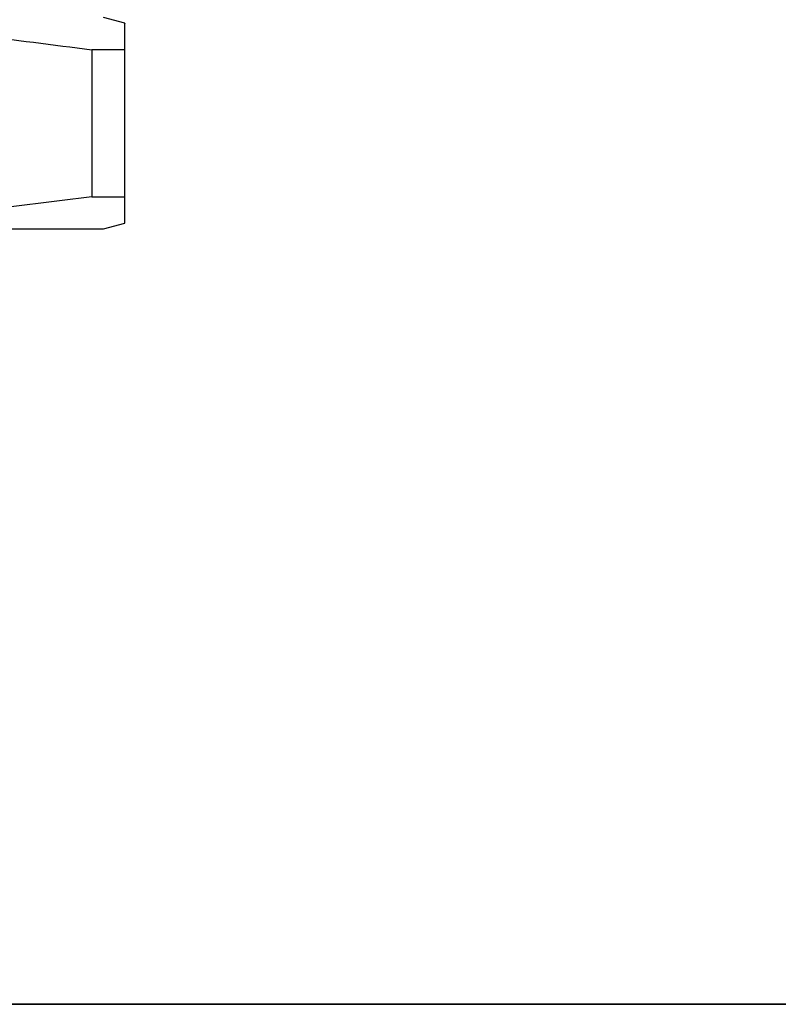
# Paper-space layout 'EXPLODED VIEW' of a CAD drawing. Header units: millimetres. Extents: x 15 to 415, y 5 to 292.
# Tile 6 of 26: x 86 to 104, y 145 to 168. Entities that reach past the tile are written whole.
import ezdxf

# ---------------------------------------------------------------- set-up
doc = ezdxf.new("R2010")
doc.units = ezdxf.units.MM
doc.layers.add('THICCC', color=7, linetype='Continuous', lineweight=35)
doc.styles.add('SLDTEXTSTYLE0', font='TXT', dxfattribs={"width": 0.75})
doc.dimstyles.new('SLDDIMSTYLE5', dxfattribs={"dimtxt": 2.645833, "dimasz": 3.302, "dimexe": 0, "dimexo": 0.0625, "dimgap": 0.661458, "dimtad": 0, "dimtih": 1, "dimtoh": 1, "dimdec": 1, "dimrnd": 1e-09, "dimzin": 12, "dimdsep": 46, "dimtxsty": 'SLDTEXTSTYLE0', "dimsah": 1, "dimcen": 0.09, "dimadec": 0, "dimazin": 3, "dimtfac": 1, "dimtdec": 1, "dimtofl": 0, "dimtmove": 0, "dimatfit": 3, "dimfxl": 1, "dimfrac": 2, "dimtolj": 1, "dimtzin": 12, "dimarcsym": 0})

# ---------------------------------------------------------------- blocks, each defined once
blk = doc.blocks.new('_D_30')
at = {"layer": 'THICCC'}
for p, q in [((80.86, 253.53), (148.483, 253.53)), ((147.483, 253.53), (147.483, 197.077)), ((147.483, 144.88), (147.483, 188.67)), ((76.867, 144.88), (148.483, 144.88))]:
    blk.add_line(p, q, dxfattribs=at)
for points in [[(147.483, 253.53), (146.975, 250.228), (147.991, 250.228)], [(147.483, 144.88), (147.991, 148.182), (146.975, 148.182)]]:
    blk.add_solid(points, dxfattribs=at)
at = {"layer": 'THICCC', "attachment_point": 1, "style": 'SLDTEXTSTYLE0'}
for s, insert, char_height in [('108.6', (118.175, 196.284), 2.6458), ('MAXIMUM - BEST BRIGHTNESS', (127.962, 196.284), 2.64583), ('104.9 MINIMUM - BEST HOMOGENEITY', (116.012, 192.08), 2.64583)]:
    blk.add_mtext(s, dxfattribs=dict(at, insert=insert, char_height=char_height))

psp = doc.layouts.new('EXPLODED VIEW')

# ---------------------------------------------------------------- linework, layer by layer
at = {"color": 7, "linetype": 'Continuous', "lineweight": 25}
for p, q in [((88.6, 168.084), (88.1, 168.218)), ((88.6, 167.454), (87.821, 167.454)), ((87.821, 167.454), (87.821, 163.981)), ((88.6, 163.981), (88.6, 167.454)), ((87.821, 163.981), (88.6, 163.981)), ((88.1, 163.218), (88.6, 163.352)), ((61.85, 163.218), (88.1, 163.218))]:
    psp.add_line(p, q, dxfattribs=at)
for points, knots in [([(71.378, 167.454), (72.733, 167.627), (75.443, 167.972), (79.093, 168.121), (82.302, 168.033), (85.068, 167.82), (86.904, 167.576), (87.821, 167.454)], [0, 0, 0, 0, 0.247953, 0.495845, 0.66385, 0.831951, 1, 1, 1, 1]), ([(88.6, 167.454), (88.6, 167.622), (88.6, 167.957), (88.6, 168.12), (88.6, 168.083), (88.6, 168.082)], [0, 0, 0, 0, 0.495928, 0.991734, 1, 1, 1, 1]), ([(87.821, 163.981), (86.467, 163.809), (83.757, 163.463), (80.107, 163.314), (76.897, 163.402), (74.132, 163.616), (72.296, 163.86), (71.378, 163.981)], [0, 0, 0, 0, 0.247953, 0.495845, 0.66385, 0.831951, 1, 1, 1, 1]), ([(88.6, 163.354), (88.6, 163.368), (88.6, 163.397), (88.6, 163.617), (88.6, 163.86), (88.6, 163.981)], [0, 0, 0, 0, 0.327728, 0.663917, 1, 1, 1, 1])]:
    psp.add_open_spline(points, degree=3, knots=knots, dxfattribs=at)

# ---------------------------------------------------------------- dimensions: what is measured, and where the dimension line sits
at = {"layer": 'THICCC'}
dim = psp.add_linear_dim(base=(147.483, 144.88), p1=(79.86, 253.53), p2=(75.867, 144.88), angle=270, text='<> MAXIMUM - BEST BRIGHTNESS\\P104.9 MINIMUM - BEST HOMOGENEITY\\P', dimstyle='SLDDIMSTYLE5', dxfattribs=at)
dim.commit()
dim.dimension.update_dxf_attribs({"geometry": '_D_30', "text_midpoint": (147.483, 192.874), "dimtype": 160})

doc.saveas('drawing.dxf')
